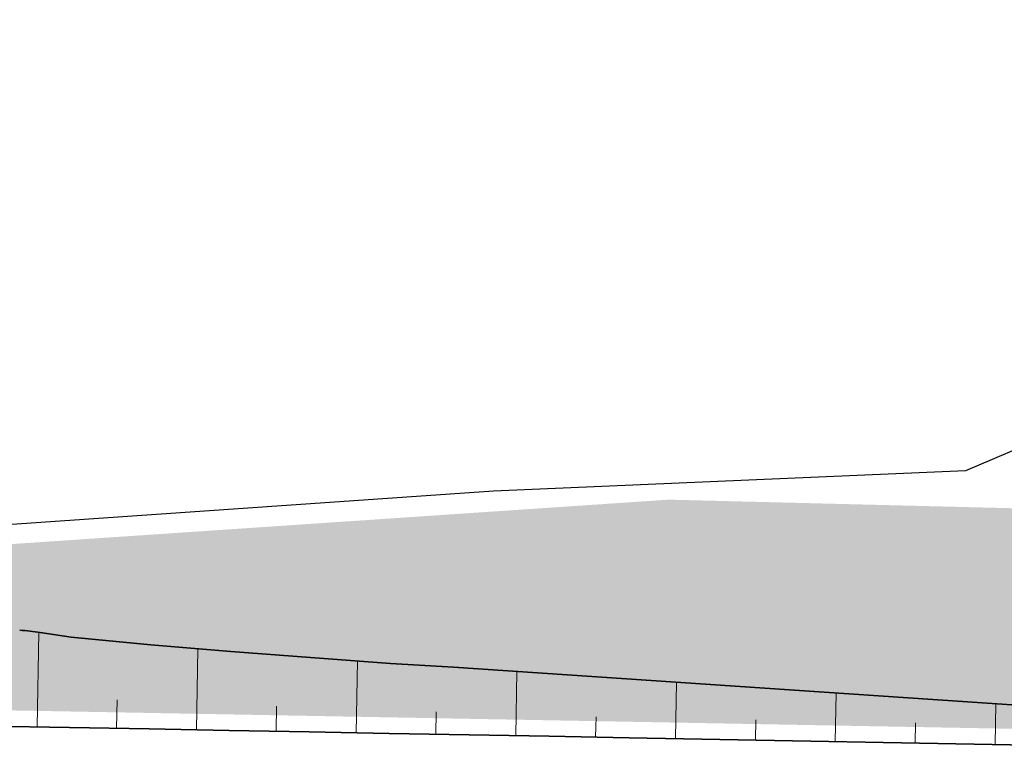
# Model space of a CAD drawing. Extents: x 100296 to 107772, y 404875 to 408930.
# Tile 28 of 97: x 101265 to 101327, y 407481 to 407527. Entities that reach past the tile are written whole.
import ezdxf

# ---------------------------------------------------------------- set-up
doc = ezdxf.new("R2010")
doc.units = 0
for name, color, linetype, lineweight in [('b-we-gw-taludarcering_kort-g', 2, 'Continuous', 18), ('b-we-gw-taludarcering_lang-g', 2, 'Continuous', 18), ('n-we-gw-grondwerk-g', 2, 'Continuous', 35)]:
    doc.layers.add(name, color=color, linetype=linetype, lineweight=lineweight)
doc.layers.add('TDNL----_bossages', color=71, linetype='Continuous')
doc.layers.add('TDNL----_plangrens', color=4, linetype='ENV-L14')
doc.linetypes.add('ENV-L14', pattern='A,12.5,-1.25,[144,env-shp.shx,S=0.125,R=0,X=0,Y=0.75],-1.25', length=15)

msp = doc.modelspace()

# ---------------------------------------------------------------- hatches: boundary and pattern name
at = {"layer": 'TDNL----_bossages'}
h = msp.add_hatch(dxfattribs=at)
h.set_pattern_fill('ENV-A30', color=256)
h.set_pattern_definition([(45, (0, 0), (-0.6222539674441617, 0.6222539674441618), []), (45, (0, 3.1112698), (-3.111269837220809, 3.11126983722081), [1, -0.6]), (17, (0, 0), (0.5157491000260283, 1.596552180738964), [0, -1.632, -0.924, 0, -1.344]), (48, (0, 0), (-0.3683115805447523, 1.623436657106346), [0, -1.616, 0, -1.648, 0, -1.328]), (71, (0, 0), (-0.9582315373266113, 1.345261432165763), [0, -1.6, 0, -0.9599999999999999, -1.316])])
edge = h.paths.add_edge_path()
edge.add_line((101631.6280828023, 407469.6562539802), (101632.2316357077, 407471.5508864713))
edge.add_arc((101626.5147049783, 407473.3720682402), 6.000000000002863, 342.3302352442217, 446.359084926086)
edge.add_line((101626.8957241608, 407479.3599580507), (101611.3307915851, 407480.350380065))
edge.add_line((101611.3307915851, 407480.350380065), (101606.1368240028, 407480.8027214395))
edge.add_line((101606.1368240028, 407480.8027214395), (101600.9533239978, 407481.2608050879))
edge.add_line((101600.9533239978, 407481.2608050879), (101595.7757660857, 407481.7040847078))
edge.add_line((101595.7757660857, 407481.7040847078), (101590.6009274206, 407482.1150527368))
edge.add_line((101590.6009274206, 407482.1150527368), (101585.4287345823, 407482.4938333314))
edge.add_line((101585.4287345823, 407482.4938333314), (101580.2573226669, 407482.826514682))
edge.add_line((101580.2573226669, 407482.826514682), (101575.0897411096, 407483.1362137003))
edge.add_line((101575.0897411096, 407483.1362137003), (101569.9179742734, 407483.3515950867))
edge.add_line((101569.9179742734, 407483.3515950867), (101564.7498998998, 407483.5352080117))
edge.add_line((101564.7498998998, 407483.5352080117), (101559.5854320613, 407483.6871620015))
edge.add_line((101559.5854320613, 407483.6871620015), (101554.4262195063, 407483.8301159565))
edge.add_line((101554.4262195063, 407483.8301159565), (101549.281265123, 407484.0256781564))
edge.add_line((101549.281265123, 407484.0256781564), (101544.1495712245, 407484.1777510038))
edge.add_line((101544.1495712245, 407484.1777510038), (101539.0303440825, 407484.2722708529))
edge.add_line((101539.0303440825, 407484.2722708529), (101533.924618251, 407484.3277936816))
edge.add_line((101533.924618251, 407484.3277936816), (101528.8323906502, 407484.348990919))
edge.add_line((101528.8323906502, 407484.348990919), (101523.7535642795, 407484.3404517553))
edge.add_line((101523.7535642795, 407484.3404517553), (101518.6876466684, 407484.2952715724))
edge.add_line((101518.6876466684, 407484.2952715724), (101513.633820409, 407484.1889588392))
edge.add_line((101513.633820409, 407484.1889588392), (101508.5929532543, 407484.0665742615))
edge.add_line((101508.5929532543, 407484.0665742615), (101503.5645451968, 407483.9313048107))
edge.add_line((101503.5645451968, 407483.9313048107), (101498.5480510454, 407483.7852310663))
edge.add_line((101498.5480510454, 407483.7852310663), (101493.5422507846, 407483.6362854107))
edge.add_line((101493.5422507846, 407483.6362854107), (101483.5370751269, 407483.4459927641))
edge.add_line((101483.5370751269, 407483.4459927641), (101473.5325847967, 407483.2930489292))
edge.add_line((101473.5325847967, 407483.2930489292), (101463.5274899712, 407483.1071614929))
edge.add_line((101463.5274899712, 407483.1071614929), (101453.5209094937, 407482.8403168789))
edge.add_line((101453.5209094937, 407482.8403168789), (101443.5136103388, 407482.5343095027))
edge.add_line((101443.5136103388, 407482.5343095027), (101433.5081777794, 407482.3300183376))
edge.add_line((101433.5081777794, 407482.3300183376), (101413.5019921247, 407482.1764359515))
edge.add_line((101413.5019921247, 407482.1764359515), (101395.5313596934, 407481.8922171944))
edge.add_arc((101395.539266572, 407481.3922797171), 0.4999999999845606, 90.90609930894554, 168.9826031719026)
edge.add_line((101395.0484819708, 407481.487833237), (101398.5100475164, 407481.424310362))
edge.add_line((101398.5100475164, 407481.424310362), (101460.0296005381, 407480.0069863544))
edge.add_line((101460.0296005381, 407480.0069863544), (101522.1195406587, 407478.6150672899))
edge.add_line((101522.1195406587, 407478.6150672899), (101552.1308784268, 407477.2825962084))
edge.add_line((101552.1308784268, 407477.2825962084), (101578.5199892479, 407474.6257253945))
edge.add_line((101578.5199892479, 407474.6257253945), (101603.0848261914, 407470.8503984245))
edge.add_line((101603.0848261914, 407470.8503984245), (101630.2783762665, 407465.4211428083))
edge.add_line((101630.2783762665, 407465.4211428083), (101631.6280828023, 407469.6562539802))
edge = h.paths.add_edge_path()
edge.add_line((101383.0045273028, 407491.1952842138), (101413.3904114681, 407491.6758593))
edge.add_line((101413.3904114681, 407491.6758593), (101433.3747434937, 407491.8292739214))
edge.add_line((101433.3747434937, 407491.8292739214), (101443.2714590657, 407492.0313453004))
edge.add_line((101443.2714590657, 407492.0313453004), (101453.2491059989, 407492.3364459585))
edge.add_line((101453.2491059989, 407492.3364459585), (101463.3126272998, 407492.6048090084))
edge.add_line((101463.3126272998, 407492.6048090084), (101473.3717408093, 407492.7917000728))
edge.add_line((101473.3717408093, 407492.7917000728), (101483.3741414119, 407492.944611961))
edge.add_line((101483.3741414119, 407492.944611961), (101493.3106463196, 407493.1335985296))
edge.add_line((101493.3106463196, 407493.1335985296), (101498.2655072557, 407493.2810285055))
edge.add_line((101498.2655072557, 407493.2810285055), (101503.2985553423, 407493.4275861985))
edge.add_line((101503.2985553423, 407493.4275861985), (101508.3499302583, 407493.5634734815))
edge.add_line((101508.3499302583, 407493.5634734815), (101513.418631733, 407493.6865338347))
edge.add_line((101513.418631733, 407493.6865338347), (101518.5453811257, 407493.7943805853))
edge.add_line((101518.5453811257, 407493.7943805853), (101523.7032163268, 407493.8403805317))
edge.add_line((101523.7032163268, 407493.8403805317), (101528.8441769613, 407493.849024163))
edge.add_line((101528.8441769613, 407493.849024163), (101533.9960429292, 407493.8275786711))
edge.add_line((101533.9960429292, 407493.8275786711), (101539.1696850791, 407493.7713172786))
edge.add_line((101539.1696850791, 407493.7713172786), (101544.3779658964, 407493.6751531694))
edge.add_line((101544.3779658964, 407493.6751531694), (101549.6023902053, 407493.5203323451))
edge.add_line((101549.6023902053, 407493.5203323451), (101554.7382120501, 407493.325117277))
edge.add_line((101554.7382120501, 407493.325117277), (101559.8566957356, 407493.1832918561))
edge.add_line((101559.8566957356, 407493.1832918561), (101565.058254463, 407493.0302465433))
edge.add_line((101565.058254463, 407493.0302465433), (101570.2842760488, 407492.844574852))
edge.add_line((101570.2842760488, 407492.844574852), (101575.5715895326, 407492.6243814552))
edge.add_line((101575.5715895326, 407492.6243814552), (101580.8464297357, 407492.3082543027))
edge.add_line((101580.8464297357, 407492.3082543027), (101586.0806212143, 407491.9715342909))
edge.add_line((101586.0806212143, 407491.9715342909), (101591.3239116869, 407491.587546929))
edge.add_line((101591.3239116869, 407491.587546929), (101596.5570099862, 407491.1719521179))
edge.add_line((101596.5570099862, 407491.1719521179), (101601.7766613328, 407490.7250686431))
edge.add_line((101601.7766613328, 407490.7250686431), (101606.9670849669, 407490.2663731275))
edge.add_line((101606.9670849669, 407490.2663731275), (101636.2651424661, 407487.7148124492))
edge.add_line((101636.2651424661, 407487.7148124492), (101637.5376327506, 407497.7422154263))
edge.add_line((101637.5376327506, 407497.7422154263), (101582.5547483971, 407518.867778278))
edge.add_line((101582.5547483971, 407518.867778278), (101577.0953049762, 407506.8692729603))
edge.add_line((101577.0953049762, 407506.8692729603), (101559.352046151, 407505.7784978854))
edge.add_line((101559.352046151, 407505.7784978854), (101556.0763584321, 407501.4154180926))
edge.add_line((101556.0763584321, 407501.4154180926), (101545.1574174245, 407501.1427140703))
edge.add_line((101545.1574174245, 407501.1427140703), (101535.6033508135, 407505.2331103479))
edge.add_line((101535.6033508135, 407505.2331103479), (101403.7573399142, 407498.9611639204))
edge.add_line((101403.7573399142, 407498.9611639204), (101361.3705095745, 407493.503699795))
edge.add_line((101361.3705095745, 407493.503699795), (101349.6326330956, 407495.9579334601))
edge.add_line((101349.6326330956, 407495.9579334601), (101305.9569232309, 407497.0487085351))
edge.add_line((101305.9569232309, 407497.0487085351), (101255.8814485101, 407493.6644963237))
edge.add_line((101255.8814485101, 407493.6644963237), (101251.0320223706, 407493.9336321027))
edge.add_line((101251.0320223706, 407493.9336321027), (101250.2975979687, 407494.6265502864))
edge.add_line((101250.2975979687, 407494.6265502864), (101210.4137285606, 407493.4934766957))
edge.add_line((101210.4137285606, 407493.4934766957), (101206.7884684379, 407493.7309266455))
edge.add_line((101206.7884684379, 407493.7309266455), (101206.4406304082, 407493.7595203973))
edge.add_line((101206.4406304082, 407493.7595203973), (101204.1370894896, 407491.9003031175))
edge.add_line((101204.1370894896, 407491.9003031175), (101199.0033592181, 407492.2365559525))
edge.add_arc((101200.0490982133, 407508.2023453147), 16.0000000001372, 252.3439144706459, 266.25255180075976, ccw=False)
edge.add_line((101195.1962533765, 407492.9560376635), (101184.7721024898, 407496.2740073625))
edge.add_line((101184.7721024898, 407496.2740073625), (101173.4889828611, 407509.0639396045))
edge.add_line((101173.4889828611, 407509.0639396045), (101166.8252022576, 407509.6166953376))
edge.add_arc((101165.6678871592, 407495.6646122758), 14.00000000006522, 85.2582124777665, 174.9108574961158)
edge.add_line((101151.7230766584, 407496.9064899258), (101157.4161808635, 407485.8486020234))
edge.add_line((101157.4161808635, 407485.8486020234), (101358.6664499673, 407482.1554766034))
edge.add_line((101358.6664499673, 407482.1554766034), (101360.1560438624, 407485.9269372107))
edge.add_line((101360.1560438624, 407485.9269372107), (101364.0568877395, 407488.1921554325))
edge.add_line((101364.0568877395, 407488.1921554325), (101380.2952938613, 407489.1309638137))
edge.add_line((101380.2952938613, 407489.1309638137), (101382.1273550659, 407488.1995137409))
edge.add_line((101382.1273550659, 407488.1995137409), (101382.0218151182, 407490.1411327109))
edge.add_arc((101383.0203410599, 407490.1954092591), 0.9999999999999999, 90.90609930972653, 183.1113460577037, ccw=False)

# ---------------------------------------------------------------- linework, layer by layer
at = {"layer": 'b-we-gw-taludarcering_kort-g'}
for p, q in [((101271.478438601, 407484.5431202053), (101271.4456412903, 407482.7558893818)), ((101281.4513957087, 407484.1452881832), (101281.4225391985, 407482.5728042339)), ((101291.4327219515, 407483.7898870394), (101291.4070250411, 407482.3895798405)), ((101301.4197386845, 407483.4685039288), (101301.3965754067, 407482.2062625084)), ((101311.40928905, 407483.2851865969), (101311.3861257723, 407482.0229451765)), ((101321.3988394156, 407483.101869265), (101321.3756761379, 407481.8396278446))]:
    msp.add_line(p, q, dxfattribs=at)
at = {"layer": 'b-we-gw-taludarcering_lang-g'}
for p, q in [((101266.5820750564, 407488.7638947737), (101266.4734970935, 407482.8471327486)), ((101276.5257930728, 407487.7351395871), (101276.4327398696, 407482.6643715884)), ((101286.4958579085, 407486.962569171), (101286.4136209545, 407482.4812133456)), ((101296.4755775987, 407486.3278417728), (101296.4016249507, 407482.2979243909)), ((101306.4557383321, 407485.6328532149), (101306.3911753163, 407482.1146070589)), ((101316.4363408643, 407484.9619396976), (101316.3807256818, 407481.931289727)), ((101326.4169433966, 407484.2910261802), (101326.3702760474, 407481.7479723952))]:
    msp.add_line(p, q, dxfattribs=at)
at = {"layer": 'n-we-gw-grondwerk-g'}
for p, q in [((101266.6704204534, 407488.7506582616), (101268.5928292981, 407488.4567742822)), ((101268.5928292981, 407488.4567742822), (101273.5848264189, 407487.974798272)), ((101273.5848264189, 407487.974798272), (101278.5782010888, 407487.5678893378)), ((101278.5782010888, 407487.5678893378), (101283.5718544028, 407487.1761646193)), ((101283.5718544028, 407487.1761646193), (101288.5660014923, 407486.8113473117)), ((101288.5660014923, 407486.8113473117), (101292.515395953, 407486.5699473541))]:
    msp.add_line(p, q, dxfattribs=at)
at = {"layer": 'n-we-gw-grondwerk-g', "flags": 128}
msp.add_lwpolyline([(101292.5153959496, 407486.5699473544), (101358.0173129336, 407482.1667942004, -0.9759066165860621), (101357.9746038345, 407481.1680042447), (101303.4833167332, 407482.1679689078), (101298.4841584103, 407482.2597080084), (101293.4850000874, 407482.351447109), (101288.4858417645, 407482.4431862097), (101283.4866834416, 407482.5349253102), (101278.4875251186, 407482.6266644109), (101273.4883667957, 407482.7184035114), (101268.4892084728, 407482.8101426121), (101263.49005015, 407482.9018817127)], format="xyb", dxfattribs=at)
at = {"layer": 'n-we-gw-grondwerk-g'}
msp.add_arc((101264.4036629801, 407473.9229203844), 14.99999999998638, 81.30832656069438, 86.25255180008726, dxfattribs=at)
at = {"layer": 'TDNL----_plangrens', "flags": 128}
msp.add_lwpolyline([(100739.2868531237, 407413.0773053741, -0.1432469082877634), (100723.7505059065, 407449.3200165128, -0.2568120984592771), (100723.9835513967, 407450.242528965), (100744.9920477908, 407466.2935291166, -0.1251981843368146), (100746.6634251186, 407466.9877947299), (100748.1899174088, 407467.1455317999, -0.01662278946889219), (100754.0056960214, 407467.4961851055), (100782.8030322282, 407465.5632297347), (100787.8641580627, 407465.3278006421), (100792.8370493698, 407465.0799898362), (100797.811689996, 407464.8174513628), (100802.7858689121, 407464.5411216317), (100807.7589475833, 407464.2499274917), (100812.7317610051, 407463.9438225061), (100817.6680972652, 407463.6251443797), (100822.5624550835, 407463.2468726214), (100827.4874784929, 407462.7971868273), (100832.4530212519, 407462.323053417), (100837.4226759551, 407461.8336265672), (100842.4600490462, 407461.3224250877), (100847.5447173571, 407460.8846589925), (100852.5621043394, 407460.4996338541), (100857.533290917, 407460.1032007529), (100862.5042160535, 407459.6918343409), (100867.2382117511, 407459.2858319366), (100871.9553312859, 407458.5639368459), (100877.078042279, 407457.7462141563), (100882.1363853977, 407457.1618671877), (100887.2161081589, 407456.4459117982), (100892.3942575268, 407455.9770318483), (100897.3752654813, 407455.5257063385), (100902.3451225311, 407455.0603486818), (100907.3147194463, 407454.5799719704), (100912.2604228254, 407454.086932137), (100917.178769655, 407453.5502276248), (100922.0474471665, 407452.9690408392), (100926.8478419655, 407452.2864379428), (100931.7183452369, 407451.4539315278), (100936.7456725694, 407450.5791563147), (100941.7869863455, 407449.776890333), (100946.8921338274, 407448.9683506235), (100952.1632787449, 407448.3001682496), (100957.3130568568, 407447.8805397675), (100962.2599555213, 407447.4627667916), (100966.9927298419, 407447.0181454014), (100971.6817808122, 407446.291575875), (100976.5814389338, 407445.4305197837), (100981.545518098, 407444.5437624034), (100986.5249101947, 407443.6402677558), (100991.5265217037, 407442.7400149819), (100992.3333587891, 407435.38393353), (101010.6455710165, 407439.3630608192), (101044.608, 407446.751), (101045.548, 407451.865), (101045.7354354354, 407470.8379496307), (101152.2257843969, 407468.5625046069), (101153.7960364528, 407444.8260170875, -0.02213634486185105), (101223.7604701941, 407453.4844729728, -0.0320152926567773), (101250.5344253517, 407454.5246229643), (101283.1644786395, 407454.7245967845), (101303.2885377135, 407454.8723369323), (101377.7011879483, 407457.6710294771), (101383.5089184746, 407454.8009643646), (101393.9781071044, 407453.974314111, 0.01091316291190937), (101394.4342178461, 407453.9295895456), (101414.3606890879, 407452.4138897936), (101422.6562773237, 407452.0257574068), (101432.620022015, 407451.5395023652), (101442.5110057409, 407451.0191673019), (101452.4179969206, 407450.3344773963), (101462.4607899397, 407449.6344693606), (101472.5223603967, 407449.0541699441), (101482.5245291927, 407448.4987364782), (101492.4849881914, 407447.9379462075), (101497.4547572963, 407447.6349291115), (101502.4503100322, 407447.3324351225), (101507.4178843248, 407447.0408123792), (101512.3472164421, 407446.7396753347), (101517.2551360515, 407446.423848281), (101522.1406321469, 407446.0899934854), (101527.001880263, 407445.7337952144), (101531.8384783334, 407445.3509116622), (101536.6499650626, 407444.937429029), (101541.4354322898, 407444.4895336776), (101546.1914001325, 407444.003742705), (101550.8870594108, 407443.4773872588), (101555.4986560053, 407442.8825057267), (101560.0952950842, 407442.1788330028), (101564.7255050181, 407441.3903345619), (101569.3554112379, 407440.5346323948), (101573.9628026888, 407439.6157972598), (101578.5586664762, 407438.6239808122), (101583.1819581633, 407437.5629141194), (101587.7868530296, 407436.4731342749), (101592.3199716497, 407435.3317581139), (101596.555412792, 407434.1846924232), (101627.1282734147, 407423.6446025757), (101632.4705592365, 407440.4841093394), (101650.339, 407434.411), (101666.6740270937, 407429.3078135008), (101657.6655, 407400.472), (101662.6088926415, 407398.9277443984), (101669.2436173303, 407419.5996078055, -0.4160609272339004), (101672.4015920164, 407421.213914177), (101686.8188945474, 407416.5001712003), (101691.4771224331, 407415.0073440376), (101696.1218678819, 407413.5198355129), (101700.7739103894, 407412.0309332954), (101705.4212743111, 407410.5441240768), (101710.0094546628, 407409.0586213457), (101714.5277926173, 407407.5101889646), (101719.0321050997, 407405.8844818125), (101723.522608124, 407404.1914698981), (101728.0310462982, 407402.4187230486), (101732.5468123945, 407400.6291159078), (101737.000462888, 407398.7995685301), (101741.4224732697, 407396.9056480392), (101745.8116049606, 407394.9519059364), (101750.1403689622, 407392.9356199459), (101754.441560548, 407390.8150480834), (101758.8122705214, 407388.5970964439), (101765.2851688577, 407385.3567358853), (101767.3039443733, 407384.3087319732, -0.3046151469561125), (101772.6553310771, 407374.5268600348, -0.000684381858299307), (101772.6576419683, 407374.5116243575, 0.06840167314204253), (101773.463728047, 407363.7446950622, -0.1929248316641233), (101772.2061085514, 407356.4116812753), (101761.3632122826, 407339.3168412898), (101767.9374814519, 407334.7351309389), (101793.5700687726, 407316.4915473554), (101804.7799126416, 407330.0685015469, -0.2278404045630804), (101810.7541325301, 407332.624157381, 0.0513531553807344), (101821.4791772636, 407333.2555937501, -0.1888825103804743), (101826.8280306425, 407332.1046559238), (101836.3172867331, 407325.8153332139, -0.0242377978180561), (101846.0771515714, 407317.5519636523), (101847.5256161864, 407316.0002340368), (101850.7438391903, 407312.4602044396), (101853.9160644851, 407308.8804043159), (101857.0392437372, 407305.2631292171), (101860.1122137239, 407301.6076019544), (101862.9283071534, 407298.166473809), (101916.7725156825, 407216.9823138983), (101968.2095316, 407134.085549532), (101972.0680222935, 407127.4044557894), (101996.3016819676, 407098.1006054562), (102005.3636419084, 407086.7923990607), (102008.4455566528, 407082.8770219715), (102011.5312600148, 407078.9154207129), (102014.7330905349, 407074.9868383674), (102018.0273461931, 407071.2001643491), (102021.213875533, 407067.3811769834), (102024.4343625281, 407063.5107446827), (102027.7920052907, 407059.7018421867), (102031.2060533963, 407056.0451865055), (102034.4701153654, 407052.2660668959), (102037.8950437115, 407048.5364918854), (102041.3242290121, 407044.8809278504), (102044.6892805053, 407041.1927022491), (102048.062628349, 407037.4909567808), (102051.4265681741, 407033.7851454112), (102054.7863551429, 407030.0660903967), (102058.1700042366, 407026.3527772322), (102061.6430361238, 407022.5865128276), (102065.4236075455, 407019.1085134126), (102069.0570478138, 407015.6252103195), (102072.7371080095, 407012.1764129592), (102076.3084791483, 407008.7003393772), (102079.8032150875, 407005.1167932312), (102083.4107446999, 407001.4937230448), (102087.2288076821, 406998.0618074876), (102090.9768445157, 406994.6662037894), (102094.6957694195, 406991.2762417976), (102098.3172932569, 406987.8248914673), (102101.9037628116, 406984.3152863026), (102105.514434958, 406980.7606320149), (102109.2436806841, 406977.2846959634), (102112.9614025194, 406973.8682140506), (102116.5968847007, 406970.4177357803), (102120.1900888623, 406966.9185457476), (102123.7636938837, 406963.3923458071), (102127.3186001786, 406959.8446940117), (102130.8673184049, 406956.2858512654), (102134.3984696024, 406952.7324721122), (102137.8703518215, 406949.134502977), (102141.3392761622, 406945.5154070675), (102144.7916693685, 406941.8925993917), (102148.2066380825, 406938.2847015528), (102151.591264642, 406934.7038003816), (102154.9179764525, 406931.144410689), (102158.1663152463, 406927.571607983), (102161.3633685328, 406923.9946696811), (102164.4951998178, 406920.416269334), (102167.5444855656, 406916.8255081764), (102170.5009577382, 406913.2067352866), (102173.3746593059, 406909.5538928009), (102176.1911296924, 406905.8458702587), (102178.9661418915, 406902.1023029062), (102181.6576957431, 406898.3156077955), (102184.2475456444, 406894.4584023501), (102186.7626818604, 406890.5330235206), (102189.2210549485, 406886.5538268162), (102191.6193578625, 406882.5586534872), (102193.872053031, 406878.489748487), (102196.0601617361, 406874.3484781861), (102198.2099117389, 406870.1715401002), (102200.3067599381, 406865.9744227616), (102202.2400386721, 406861.9103414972), (102208.465244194, 406847.878116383), (102209.6121585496, 406844.5372614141), (102211.0649557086, 406840.0639923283), (102212.4430000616, 406835.5671323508), (102213.7459257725, 406831.0478718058), (102214.9747002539, 406826.502697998), (102216.1359940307, 406821.9171271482), (102217.2390980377, 406817.2844843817), (102218.2915979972, 406812.6067463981), (102219.3011634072, 406807.8862975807), (102219.3246354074, 406807.7716276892, -0.01468118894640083), (102222.2070547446, 406791.2321912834), (102224.1106866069, 406778.0280173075, -0.003491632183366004), (102224.2736762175, 406776.8387255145), (102225.1210636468, 406769.3400668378, 0.06164122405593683), (102220.7860359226, 406763.286188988), (102219.487004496, 406761.1443225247, -0.02894925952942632), (102216.0281873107, 406759.5540853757), (102209.6612383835, 406756.6434481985), (102212.6380790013, 406750.1316808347), (102212.77, 406736.71, 0.1949923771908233), (102231.938, 406746.034, -0.1182563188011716), (102234.9904854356, 406749.1419155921, -0.1890750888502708), (102261.2598711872, 406754.0644418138, -0.1534905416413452), (102274.9210317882, 406742.5228634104, 0.1862880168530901), (102288.2419999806, 406736.7960004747), (102295.5075904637, 406736.4679397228), (102295.097, 406742.8529999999), (102293.275, 406749.549), (102279.2849996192, 406779.295000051), (102275.5991873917, 406787.1777848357), (102279.4587552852, 406788.9459752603), (102271.4026836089, 406806.5311529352), (102262.4540478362, 406826.0646631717), (102245.515, 406863.059), (102225.87, 406905.623), (102192.8063339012, 406977.3803082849), (102173.546, 407019.093), (102144.190463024, 407082.7360132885), (102101.988, 407174.612), (102101.566, 407175.532), (102070.4468670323, 407156.0684514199), (102058.354, 407182.319), (102047.5404334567, 407175.6813301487), (102037.7386760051, 407186.3790545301), (102032.8737539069, 407192.2988376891), (102029.2553724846, 407196.1383378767), (102025.8279523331, 407199.7673564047), (102022.4062014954, 407203.4489770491), (102018.9034408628, 407207.134564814), (102015.3890318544, 407210.7857540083), (102011.8287798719, 407214.4412381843), (102008.1815634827, 407218.0760114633), (102004.4896749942, 407221.6385286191), (102000.8430871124, 407225.1065726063), (101997.2583547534, 407228.5940823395), (101993.6283724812, 407232.1221065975), (101989.9613858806, 407235.6453382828), (101986.2873501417, 407239.1387797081), (101982.6180170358, 407242.6254234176), (101978.9227459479, 407246.1111594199), (101975.2116158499, 407249.5827576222), (101971.5104913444, 407253.0219196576), (101967.8468065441, 407256.4561304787), (101964.1903220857, 407259.9111417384), (101960.5379165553, 407263.3704358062), (101956.9739235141, 407266.7716227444), (101953.5361971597, 407270.2429437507), (101950.0223833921, 407273.8632493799), (101946.432497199, 407277.4473754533), (101942.9088871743, 407281.0001411), (101939.3637674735, 407284.6020653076), (101935.7444445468, 407288.2470343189), (101932.0719089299, 407291.84784094), (101928.4193473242, 407295.4278545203), (101924.8128497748, 407298.9440535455), (101921.30469434, 407302.5331047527), (101917.6952811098, 407306.2387222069), (101913.9598197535, 407309.9643887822), (101910.1561761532, 407313.5973941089), (101906.3701413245, 407317.1734101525), (101902.5633412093, 407320.7294047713), (101898.7350089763, 407324.2754705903), (101894.865215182, 407327.7956235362), (101890.9789067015, 407331.2677026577), (101887.0921628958, 407334.7055557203), (101883.2156468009, 407338.1024407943), (101879.3478150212, 407341.5102690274), (101875.4341977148, 407344.9108836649), (101871.6187293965, 407348.184528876), (101855.5945381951, 407362.908615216, -0.252732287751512), (101854.8189997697, 407365.1540433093, 0.1219095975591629), (101853.160822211, 407385.8155261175, 0.02555492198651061), (101852.3532278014, 407387.9817338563, 0.410588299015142), (101795.9860066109, 407410.5048574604, -0.1781397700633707), (101793.686296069, 407410.6348985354), (101790.4019609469, 407411.668594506), (101780.4093043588, 407411.564745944), (101774.5637554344, 407415.6563702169), (101770.1026121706, 407418.4881787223), (101765.7700462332, 407421.1949870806), (101761.4530778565, 407423.9068112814), (101757.1010279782, 407426.6240563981), (101752.7171137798, 407429.3322341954), (101748.2987497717, 407432.0176099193), (101743.8583449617, 407434.6670367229), (101739.4028961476, 407437.2885627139), (101734.9258776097, 407439.8847577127), (101730.4282281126, 407442.4560645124), (101725.9088968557, 407445.0029430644), (101721.3234984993, 407447.5493291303), (101716.643072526, 407450.0290661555), (101711.9138482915, 407452.4146030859), (101707.14254933, 407454.7043808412), (101702.3382069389, 407456.8998975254), (101697.3802279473, 407459.0647878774), (101685.0442659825, 407463.694816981, -0.1468987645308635), (101683.5931488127, 407464.9576400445), (101689.2460461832, 407482.7452718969), (101683.8929278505, 407484.4217690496), (101690.3095472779, 407504.9613563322), (101682.1033402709, 407507.9069741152), (101666.1502361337, 407456.9244774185), (101657.685, 407459.121), (101639.766, 407464.547), (101639.6848731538, 407464.286037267), (101635.455, 407465.601), (101641.2368877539, 407483.1673876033), (101645.3070783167, 407495.5333393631), (101642.08, 407496.719), (101607.129, 407511.646), (101612.392, 407526.001), (101581.9927761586, 407524.6711243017), (101579.507, 407517.488), (101575.394, 407510.198), (101573.121, 407508.777), (101557.269, 407506.807), (101530.824, 407506.206), (101519.057, 407505.9295), (101507.29, 407505.653), (101484.731, 407504.656), (101459.4970002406, 407502.9339999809), (101427.265, 407501.014), (101421.153, 407500.943), (101415.041, 407500.872), (101396.604, 407500.255), (101374.489, 407495.756), (101364.292, 407497.12), (101352.064, 407497.113), (101349.584, 407498.703), (101347.492, 407498.976), (101346.248, 407498.39), (101332.711, 407497.804), (101330.029, 407500.122), (101327.997, 407500.331), (101324.518, 407498.84), (101295.0025000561, 407497.5727500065), (101253.763, 407494.725), (101210.4137285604, 407493.4934766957), (101206.7884684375, 407493.7309266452), (101197.0638609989, 407494.5303303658), (101185.9039147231, 407498.0142404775), (101174.0331793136, 407511.4702623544), (101174.4546239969, 407521.5211993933), (101154.6252836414, 407522.2652829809), (101154.2083935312, 407511.1554345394), (101154.051, 407506.961), (101128.647, 407505.961), (101129.0380046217, 407486.7394898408), (101083.0871679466, 407487.8812979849), (101045.9118887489, 407488.6992458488), (101046.3370769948, 407524.6601912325), (101018.1971858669, 407520.3057887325), (101013.5162212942, 407520.0233946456), (101008.5055510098, 407519.6889133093), (101003.3278527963, 407519.3714202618), (100998.0189341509, 407518.7722314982), (100992.8767621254, 407518.0417143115), (100987.8311479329, 407517.2949666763), (100982.8743091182, 407516.548258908), (100977.9756107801, 407515.9011969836), (100973.021429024, 407515.3099810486), (100968.0356534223, 407514.7297814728), (100963.0642501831, 407514.1713638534), (100958.0894396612, 407513.6461830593), (100953.0187230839, 407513.1257647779), (100947.9025235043, 407512.5016955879), (100942.8965042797, 407511.8459516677), (100937.9354207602, 407511.2501073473), (100932.945616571, 407510.6656230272), (100927.9678885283, 407510.097328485), (100923.118977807, 407509.573647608), (100918.2623512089, 407509.2318318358), (100913.264804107, 407508.8949604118), (100908.2712983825, 407508.5623464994), (100903.2814429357, 407508.2379132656), (100898.2969714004, 407507.9285830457), (100893.3127863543, 407507.634024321), (100888.335696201, 407507.3546192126), (100883.3395973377, 407507.0980498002), (100878.1677554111, 407506.8208152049), (100872.9150871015, 407506.3168428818), (100867.8334380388, 407505.7110839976), (100863.070008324, 407505.1637142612), (100858.3301173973, 407504.9165309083), (100853.3688178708, 407504.7007340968), (100848.3866447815, 407504.4989376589), (100843.338585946, 407504.3095797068), (100838.2504970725, 407504.0439332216), (100833.2277906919, 407503.7446781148), (100828.2439887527, 407503.4625895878), (100823.2604741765, 407503.1953667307), (100818.3258485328, 407502.9454707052), (100813.4190250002, 407502.775390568), (100808.4645068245, 407502.6531743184), (100803.4839859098, 407502.5451432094), (100798.5037448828, 407502.4519455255), (100793.5217865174, 407502.3735497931), (100789.3470216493, 407502.3180645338, -0.01241394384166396), (100787.9797520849, 407502.3419967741), (100756.1665438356, 407501.1664304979, -0.2041488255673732), (100733.4635350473, 407510.6820490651, 0.4726042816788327), (100669.2085629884, 407512.9869992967, -0.1892506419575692), (100667.842368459, 407512.2877777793), (100642.4923923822, 407510.2000546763), (100642.1924592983, 407512.8714210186), (100631.0883577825, 407512.6136525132, -0.01041102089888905), (100621.579562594, 407512.591199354), (100613.9257211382, 407512.724990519), (100603.9295775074, 407512.9084297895), (100593.9312608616, 407513.0919079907), (100583.9329442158, 407513.2753861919), (100573.9346275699, 407513.4588643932), (100563.9363109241, 407513.6423425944), (100553.9379942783, 407513.8258207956), (100548.9388359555, 407513.9175598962), (100543.9396776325, 407514.0092989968), (100538.9405193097, 407514.1010380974), (100533.9413609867, 407514.192777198), (100523.943044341, 407514.3762553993), (100513.9447276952, 407514.5597336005), (100503.9464110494, 407514.7432118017), (100493.9480943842, 407514.9266900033), (100483.9487675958, 407515.1101867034), (100473.9326938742, 407515.2932313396), (100453.4691547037, 407515.6471500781, 0.03070555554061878), (100439.2612938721, 407515.0201980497), (100391.2823731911, 407509.0467019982), (100383.0104473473, 407506.9291155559), (100371.0620297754, 407505.8856489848), (100362.02, 407505.096), (100330.373, 407500), (100299.9108642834, 407493.9015717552), (100308.1638358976, 407454.1758354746), (100345.8670108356, 407460.7626251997), (100370.687, 407465.099), (100400, 407467.735), (100436.284, 407469.121), (100480.738, 407467.998), (100527.748, 407460.884), (100583.384, 407446.232), (100637.584, 407424.585), (100688.405, 407397.253), (100715.467, 407378.851), (100722.6490746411, 407379.9424874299), (100725.1059398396, 407378.111884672), (100734.5947126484, 407380.5295391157), (100753.2682522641, 407385.5147464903), (100765.323, 407388.29), (100752.0680625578, 407397.5410917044)], format="xyb", close=True, dxfattribs=at)

doc.saveas('drawing.dxf')
